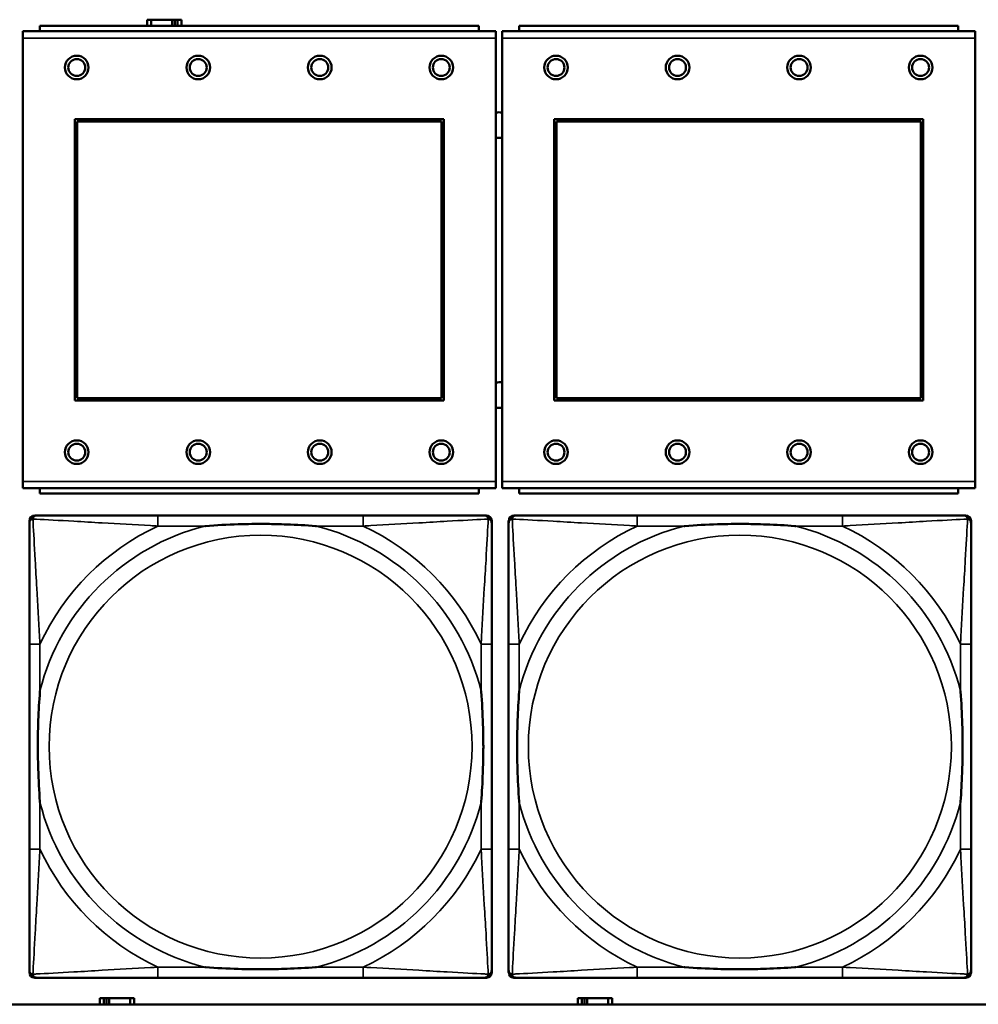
# Model space of a CAD drawing. Header units: inches. Extents: x 1.9 to 64.4, y 1.6 to 69.2.
# Tile 49 of 256: x 24.6 to 26, y 45.1 to 46.6. Entities that reach past the tile are written whole.
import ezdxf

# ---------------------------------------------------------------- set-up
doc = ezdxf.new("R2010")
doc.units = ezdxf.units.IN
doc.header["$MEASUREMENT"] = 0
doc.layers.add('Visible (ANSI)', color=7, linetype='Continuous', lineweight=50)
doc.layers.add('Visible Narrow (ANSI)', color=7, linetype='Continuous', lineweight=35)

msp = doc.modelspace()

# ---------------------------------------------------------------- linework, layer by layer
at = {"layer": 'Visible (ANSI)'}
for p, q in [((24.7574, 46.5706), (24.7516, 46.5706)), ((24.7516, 46.5706), (24.7516, 46.5614)), ((24.7574, 46.5706), (24.7887, 46.5706)), ((24.7574, 46.5614), (24.7574, 46.5706)), ((24.7887, 46.5614), (24.7887, 46.5706)), ((24.7887, 46.5706), (24.7928, 46.5706)), ((24.7928, 46.5706), (24.7928, 46.5614)), ((24.7928, 46.5706), (24.7967, 46.5706)), ((24.8026, 46.5706), (24.7967, 46.5706)), ((24.7967, 46.5706), (24.7967, 46.5614)), ((24.8026, 46.5614), (24.8026, 46.5706)), ((25.2429, 46.5614), (24.5929, 46.5614)), ((24.5929, 46.5534), (24.5929, 46.5614)), ((25.2429, 46.5614), (25.2429, 46.5534)), ((25.9529, 46.5614), (25.3029, 46.5614)), ((25.3029, 46.5534), (25.3029, 46.5614)), ((25.9529, 46.5614), (25.9529, 46.5534)), ((25.2684, 46.5534), (24.5674, 46.5534)), ((24.5674, 46.5434), (24.5674, 46.5534)), ((24.5674, 46.5434), (24.5674, 45.8864)), ((25.2684, 46.5534), (25.2684, 46.5434)), ((25.2684, 45.8864), (25.2684, 46.5434)), ((25.9784, 46.5534), (25.2774, 46.5534)), ((25.2774, 46.5434), (25.2774, 46.5534)), ((25.2774, 46.5434), (25.2774, 45.8864)), ((25.9784, 46.5534), (25.9784, 46.5434)), ((25.9784, 45.8864), (25.9784, 46.5434)), ((24.6444, 46.0064), (24.6444, 46.4234)), ((24.6444, 46.4234), (25.1914, 46.4234)), ((24.648, 46.4198), (25.1878, 46.4198)), ((24.648, 46.01), (24.648, 46.4198)), ((25.1878, 46.4198), (25.1878, 46.01)), ((25.1914, 46.4234), (25.1914, 46.0064)), ((25.3544, 46.0064), (25.3544, 46.4234)), ((25.3544, 46.4234), (25.9014, 46.4234)), ((25.358, 46.4198), (25.8978, 46.4198)), ((25.358, 46.01), (25.358, 46.4198)), ((25.8978, 46.4198), (25.8978, 46.01)), ((25.9014, 46.4234), (25.9014, 46.0064)), ((25.1914, 46.0064), (24.6444, 46.0064)), ((25.1878, 46.01), (24.648, 46.01)), ((25.9014, 46.0064), (25.3544, 46.0064)), ((25.8978, 46.01), (25.358, 46.01)), ((24.5674, 45.8764), (24.5674, 45.8864)), ((25.2684, 45.8864), (25.2684, 45.8764)), ((25.2774, 45.8764), (25.2774, 45.8864)), ((25.9784, 45.8864), (25.9784, 45.8764)), ((24.5674, 45.8764), (25.2684, 45.8764)), ((24.5929, 45.8764), (24.5929, 45.8684)), ((25.2429, 45.8684), (25.2429, 45.8764)), ((25.2774, 45.8764), (25.9784, 45.8764)), ((25.3029, 45.8764), (25.3029, 45.8684)), ((25.9529, 45.8684), (25.9529, 45.8764)), ((25.2429, 45.8684), (24.5929, 45.8684)), ((25.9529, 45.8684), (25.3029, 45.8684)), ((24.5772, 45.1589), (24.5772, 45.8281)), ((24.5851, 45.836), (24.589, 45.836)), ((25.0717, 45.836), (24.7677, 45.836)), ((25.2504, 45.836), (25.2543, 45.836)), ((25.2622, 45.8281), (25.2622, 45.8242)), ((25.2872, 45.1589), (25.2872, 45.8281)), ((25.2951, 45.836), (25.299, 45.836)), ((25.7817, 45.836), (25.4777, 45.836)), ((25.9604, 45.836), (25.9643, 45.836)), ((25.9722, 45.8281), (25.9722, 45.8242)), ((24.5772, 45.6455), (24.5772, 45.3415)), ((25.2622, 45.3415), (25.2622, 45.6455)), ((25.2872, 45.6455), (25.2872, 45.3415)), ((25.9722, 45.3415), (25.9722, 45.6455)), ((25.2622, 45.1628), (25.2622, 45.1589)), ((25.9722, 45.1628), (25.9722, 45.1589)), ((25.2543, 45.151), (24.5851, 45.151)), ((24.7677, 45.151), (25.0717, 45.151)), ((25.9643, 45.151), (25.2951, 45.151)), ((25.4777, 45.151), (25.7817, 45.151)), ((45.17, 45.1116), (22.395, 45.1116)), ((24.6874, 45.1206), (24.6816, 45.1206)), ((24.6816, 45.1206), (24.6816, 45.1116)), ((24.6874, 45.1206), (24.6914, 45.1206)), ((24.6874, 45.1116), (24.6874, 45.1206)), ((24.6914, 45.1116), (24.6914, 45.1206)), ((24.6914, 45.1206), (24.6955, 45.1206)), ((24.6955, 45.1206), (24.6955, 45.1116)), ((24.6955, 45.1206), (24.7267, 45.1206)), ((24.7267, 45.1206), (24.7267, 45.1116)), ((24.7326, 45.1206), (24.7267, 45.1206)), ((24.7326, 45.1116), (24.7326, 45.1206)), ((25.3954, 45.1206), (25.3896, 45.1206)), ((25.3896, 45.1206), (25.3896, 45.1116)), ((25.3954, 45.1206), (25.3994, 45.1206)), ((25.3954, 45.1116), (25.3954, 45.1206)), ((25.3994, 45.1116), (25.3994, 45.1206)), ((25.3994, 45.1206), (25.4035, 45.1206)), ((25.4035, 45.1206), (25.4035, 45.1116)), ((25.4035, 45.1206), (25.4347, 45.1206)), ((25.4347, 45.1206), (25.4347, 45.1116)), ((25.4406, 45.1206), (25.4347, 45.1206)), ((25.4406, 45.1116), (25.4406, 45.1206))]:
    msp.add_line(p, q, dxfattribs=at)
for centre, radius in [((24.6474, 46.4998), 0.0175), ((24.6474, 46.4998), 0.0125), ((24.8274, 46.4998), 0.0175), ((24.8274, 46.4998), 0.0125), ((25.0074, 46.4998), 0.0175), ((25.0074, 46.4998), 0.0125), ((25.1874, 46.4998), 0.0175), ((25.1874, 46.4998), 0.0125), ((25.3574, 46.4998), 0.0175), ((25.3574, 46.4998), 0.0125), ((25.5374, 46.4998), 0.0175), ((25.5374, 46.4998), 0.0125), ((25.7174, 46.4998), 0.0175), ((25.7174, 46.4998), 0.0125), ((25.8974, 46.4998), 0.0175), ((25.8974, 46.4998), 0.0125), ((24.6474, 45.9298), 0.0175), ((24.8274, 45.9298), 0.0175), ((25.0074, 45.9298), 0.0175), ((25.1874, 45.9298), 0.0175), ((25.3574, 45.9298), 0.0175), ((25.5374, 45.9298), 0.0175), ((25.7174, 45.9298), 0.0175), ((25.8974, 45.9298), 0.0175), ((24.6474, 45.9298), 0.0125), ((24.8274, 45.9298), 0.0125), ((25.0074, 45.9298), 0.0125), ((25.1874, 45.9298), 0.0125), ((25.3574, 45.9298), 0.0125), ((25.5374, 45.9298), 0.0125), ((25.7174, 45.9298), 0.0125), ((25.8974, 45.9298), 0.0125)]:
    msp.add_circle(centre, radius, dxfattribs=at)
for centre, radius, start, end in [((25.2731, 46.4144), 0.019, 76.8578, 104.2596), ((25.2731, 46.4144), 0.019, 255.7404, 283.1422), ((25.2731, 46.0144), 0.019, 76.8578, 104.2596), ((25.2731, 46.0144), 0.019, 255.7404, 283.1422), ((24.5851, 45.8281), 0.00787, 90, 180), ((24.589, 45.8242), 0.0118, 90, 180), ((25.2504, 45.8242), 0.0118, 0, 90), ((25.2543, 45.8281), 0.00787, 0, 90), ((25.2951, 45.8281), 0.00787, 90, 180), ((25.299, 45.8242), 0.0118, 90, 180), ((25.9604, 45.8242), 0.0118, 0, 90), ((25.9643, 45.8281), 0.00787, 0, 90), ((24.589, 45.1628), 0.0118, 180, 270), ((24.5851, 45.1589), 0.00787, 180, 270), ((25.2504, 45.1628), 0.0118, 270, 360), ((25.2543, 45.1589), 0.00787, 270, 0), ((25.299, 45.1628), 0.0118, 180, 270), ((25.2951, 45.1589), 0.00787, 180, 270), ((25.9604, 45.1628), 0.0118, 270, 360), ((25.9643, 45.1589), 0.00787, 270, 0)]:
    msp.add_arc(centre, radius, start, end, dxfattribs=at)
for points, knots in [([(24.7677, 45.836), (24.7642, 45.836), (24.7606, 45.836), (24.757, 45.836), (24.7238, 45.836), (24.6901, 45.836), (24.6592, 45.836), (24.6323, 45.836), (24.6067, 45.836), (24.5933, 45.836), (24.5917, 45.836), (24.5902, 45.836), (24.589, 45.836)], [0, 0, 0, 0, 0.0272471, 0.0272471, 0.0272471, 0.2790553, 0.2790553, 0.2790553, 0.4988354, 0.4988354, 0.4988354, 0.5252205, 0.5252205, 0.5252205, 0.5252205]), ([(25.2504, 45.836), (25.2355, 45.836), (25.1939, 45.836), (25.1533, 45.836), (25.1267, 45.836), (25.0989, 45.836), (25.0717, 45.836)], [-0.5252205, -0.5252205, -0.5252205, -0.5252205, -0.20743, -0.20743, -0.20743, 0, 0, 0, 0]), ([(25.4777, 45.836), (25.4742, 45.836), (25.4706, 45.836), (25.467, 45.836), (25.4338, 45.836), (25.4001, 45.836), (25.3692, 45.836), (25.3423, 45.836), (25.3167, 45.836), (25.3033, 45.836), (25.3017, 45.836), (25.3002, 45.836), (25.299, 45.836)], [0, 0, 0, 0, 0.0272471, 0.0272471, 0.0272471, 0.2790553, 0.2790553, 0.2790553, 0.4988354, 0.4988354, 0.4988354, 0.5252205, 0.5252205, 0.5252205, 0.5252205]), ([(25.9604, 45.836), (25.9455, 45.836), (25.9039, 45.836), (25.8633, 45.836), (25.8367, 45.836), (25.8089, 45.836), (25.7817, 45.836)], [-0.5252205, -0.5252205, -0.5252205, -0.5252205, -0.20743, -0.20743, -0.20743, 0, 0, 0, 0]), ([(24.5772, 45.8242), (24.5772, 45.8093), (24.5772, 45.7677), (24.5772, 45.7271), (24.5772, 45.7005), (24.5772, 45.6727), (24.5772, 45.6455)], [-0.5252205, -0.5252205, -0.5252205, -0.5252205, -0.20743, -0.20743, -0.20743, 0, 0, 0, 0]), ([(24.837, 45.8203), (24.8374, 45.8203), (24.8378, 45.8203), (24.8543, 45.8216), (24.8704, 45.8224), (24.8934, 45.8231), (24.9001, 45.8233), (24.9092, 45.8234), (24.9117, 45.8234), (24.9158, 45.8234), (24.9174, 45.8234), (24.9205, 45.8234), (24.922, 45.8234), (24.9256, 45.8234), (24.9277, 45.8234), (24.9338, 45.8234), (24.938, 45.8233), (24.9477, 45.8231), (24.9533, 45.8229), (24.9731, 45.8222), (24.9871, 45.8214), (25.0016, 45.8203), (25.002, 45.8203), (25.0025, 45.8203)], [-0.416114, -0.416114, -0.416114, -0.416114, -0.4127691, -0.4127691, -0.2896446, -0.2896446, -0.2388934, -0.2388934, -0.2201881, -0.2201881, -0.2080204, -0.2080204, -0.196499, -0.196499, -0.1809939, -0.1809939, -0.149741, -0.149741, -0.1073162, -0.1073162, 0, 0, 0.0033356, 0.0033356, 0.0033356, 0.0033356]), ([(25.2622, 45.6455), (25.2622, 45.649), (25.2622, 45.6526), (25.2622, 45.6562), (25.2622, 45.6894), (25.2622, 45.7231), (25.2622, 45.754), (25.2622, 45.7809), (25.2622, 45.8065), (25.2622, 45.8199), (25.2622, 45.8215), (25.2622, 45.823), (25.2622, 45.8242)], [0, 0, 0, 0, 0.0272471, 0.0272471, 0.0272471, 0.2790553, 0.2790553, 0.2790553, 0.4988354, 0.4988354, 0.4988354, 0.5252205, 0.5252205, 0.5252205, 0.5252205]), ([(25.2872, 45.8242), (25.2872, 45.8093), (25.2872, 45.7677), (25.2872, 45.7271), (25.2872, 45.7005), (25.2872, 45.6727), (25.2872, 45.6455)], [-0.5252205, -0.5252205, -0.5252205, -0.5252205, -0.20743, -0.20743, -0.20743, 0, 0, 0, 0]), ([(25.547, 45.8203), (25.5474, 45.8203), (25.5478, 45.8203), (25.5643, 45.8216), (25.5804, 45.8224), (25.6034, 45.8231), (25.6101, 45.8233), (25.6192, 45.8234), (25.6217, 45.8234), (25.6258, 45.8234), (25.6274, 45.8234), (25.6305, 45.8234), (25.632, 45.8234), (25.6356, 45.8234), (25.6377, 45.8234), (25.6438, 45.8234), (25.648, 45.8233), (25.6577, 45.8231), (25.6633, 45.8229), (25.6831, 45.8222), (25.6971, 45.8214), (25.7116, 45.8203), (25.712, 45.8203), (25.7125, 45.8203)], [-0.416114, -0.416114, -0.416114, -0.416114, -0.4127691, -0.4127691, -0.2896446, -0.2896446, -0.2388934, -0.2388934, -0.2201881, -0.2201881, -0.2080204, -0.2080204, -0.196499, -0.196499, -0.1809939, -0.1809939, -0.149741, -0.149741, -0.1073162, -0.1073162, 0, 0, 0.0033356, 0.0033356, 0.0033356, 0.0033356]), ([(25.9722, 45.6455), (25.9722, 45.649), (25.9722, 45.6526), (25.9722, 45.6562), (25.9722, 45.6894), (25.9722, 45.7231), (25.9722, 45.754), (25.9722, 45.7809), (25.9722, 45.8065), (25.9722, 45.8199), (25.9722, 45.8215), (25.9722, 45.823), (25.9722, 45.8242)], [0, 0, 0, 0, 0.0272471, 0.0272471, 0.0272471, 0.2790553, 0.2790553, 0.2790553, 0.4988354, 0.4988354, 0.4988354, 0.5252205, 0.5252205, 0.5252205, 0.5252205]), ([(24.5929, 45.4108), (24.5929, 45.4112), (24.5929, 45.4116), (24.5916, 45.4281), (24.5908, 45.4442), (24.5901, 45.4671), (24.5899, 45.4738), (24.5898, 45.483), (24.5898, 45.4855), (24.5898, 45.4896), (24.5898, 45.4912), (24.5898, 45.4943), (24.5898, 45.4958), (24.5898, 45.4994), (24.5898, 45.5015), (24.5898, 45.5076), (24.5899, 45.5118), (24.5901, 45.5215), (24.5903, 45.5271), (24.591, 45.5469), (24.5918, 45.5609), (24.5929, 45.5754), (24.5929, 45.5758), (24.5929, 45.5762)], [-0.416114, -0.416114, -0.416114, -0.416114, -0.4127691, -0.4127691, -0.2896446, -0.2896446, -0.2388934, -0.2388934, -0.2201881, -0.2201881, -0.2080204, -0.2080204, -0.196499, -0.196499, -0.1809939, -0.1809939, -0.149741, -0.149741, -0.1073162, -0.1073162, 0, 0, 0.0033356, 0.0033356, 0.0033356, 0.0033356]), ([(25.2465, 45.5762), (25.2465, 45.5758), (25.2465, 45.5754), (25.2478, 45.5589), (25.2486, 45.5428), (25.2494, 45.5199), (25.2495, 45.5132), (25.2496, 45.504), (25.2496, 45.5015), (25.2496, 45.4974), (25.2497, 45.4958), (25.2497, 45.4927), (25.2497, 45.4912), (25.2496, 45.4876), (25.2496, 45.4856), (25.2496, 45.4794), (25.2495, 45.4752), (25.2493, 45.4655), (25.2491, 45.4599), (25.2484, 45.4402), (25.2476, 45.4261), (25.2465, 45.4116), (25.2465, 45.4112), (25.2465, 45.4108)], [-0.416114, -0.416114, -0.416114, -0.416114, -0.4127691, -0.4127691, -0.2896446, -0.2896446, -0.2388934, -0.2388934, -0.2201881, -0.2201881, -0.2080204, -0.2080204, -0.196499, -0.196499, -0.1809939, -0.1809939, -0.149741, -0.149741, -0.1073162, -0.1073162, 0, 0, 0.0033356, 0.0033356, 0.0033356, 0.0033356]), ([(25.3029, 45.4108), (25.3029, 45.4112), (25.3029, 45.4116), (25.3016, 45.4281), (25.3008, 45.4442), (25.3001, 45.4671), (25.2999, 45.4738), (25.2998, 45.483), (25.2998, 45.4855), (25.2998, 45.4896), (25.2998, 45.4912), (25.2998, 45.4943), (25.2998, 45.4958), (25.2998, 45.4994), (25.2998, 45.5015), (25.2998, 45.5076), (25.2999, 45.5118), (25.3001, 45.5215), (25.3003, 45.5271), (25.301, 45.5469), (25.3018, 45.5609), (25.3029, 45.5754), (25.3029, 45.5758), (25.3029, 45.5762)], [-0.416114, -0.416114, -0.416114, -0.416114, -0.4127691, -0.4127691, -0.2896446, -0.2896446, -0.2388934, -0.2388934, -0.2201881, -0.2201881, -0.2080204, -0.2080204, -0.196499, -0.196499, -0.1809939, -0.1809939, -0.149741, -0.149741, -0.1073162, -0.1073162, 0, 0, 0.0033356, 0.0033356, 0.0033356, 0.0033356]), ([(25.9565, 45.5762), (25.9565, 45.5758), (25.9565, 45.5754), (25.9578, 45.5589), (25.9586, 45.5428), (25.9594, 45.5199), (25.9595, 45.5132), (25.9596, 45.504), (25.9596, 45.5015), (25.9596, 45.4974), (25.9597, 45.4958), (25.9597, 45.4927), (25.9597, 45.4912), (25.9596, 45.4876), (25.9596, 45.4856), (25.9596, 45.4794), (25.9595, 45.4752), (25.9593, 45.4655), (25.9591, 45.4599), (25.9584, 45.4402), (25.9576, 45.4261), (25.9565, 45.4116), (25.9565, 45.4112), (25.9565, 45.4108)], [-0.416114, -0.416114, -0.416114, -0.416114, -0.4127691, -0.4127691, -0.2896446, -0.2896446, -0.2388934, -0.2388934, -0.2201881, -0.2201881, -0.2080204, -0.2080204, -0.196499, -0.196499, -0.1809939, -0.1809939, -0.149741, -0.149741, -0.1073162, -0.1073162, 0, 0, 0.0033356, 0.0033356, 0.0033356, 0.0033356]), ([(24.5772, 45.3415), (24.5772, 45.3143), (24.5772, 45.2865), (24.5772, 45.2599), (24.5772, 45.2193), (24.5772, 45.1777), (24.5772, 45.1628)], [3.9382945, 3.9382945, 3.9382945, 3.9382945, 4.1457245, 4.1457245, 4.1457245, 4.463515, 4.463515, 4.463515, 4.463515]), ([(25.2622, 45.1628), (25.2622, 45.1777), (25.2622, 45.2193), (25.2622, 45.2599), (25.2622, 45.2865), (25.2622, 45.3143), (25.2622, 45.3415)], [-0.5252205, -0.5252205, -0.5252205, -0.5252205, -0.20743, -0.20743, -0.20743, 0, 0, 0, 0]), ([(25.2872, 45.3415), (25.2872, 45.3143), (25.2872, 45.2865), (25.2872, 45.2599), (25.2872, 45.2193), (25.2872, 45.1777), (25.2872, 45.1628)], [3.9382945, 3.9382945, 3.9382945, 3.9382945, 4.1457245, 4.1457245, 4.1457245, 4.463515, 4.463515, 4.463515, 4.463515]), ([(25.9722, 45.1628), (25.9722, 45.1777), (25.9722, 45.2193), (25.9722, 45.2599), (25.9722, 45.2865), (25.9722, 45.3143), (25.9722, 45.3415)], [-0.5252205, -0.5252205, -0.5252205, -0.5252205, -0.20743, -0.20743, -0.20743, 0, 0, 0, 0]), ([(25.0025, 45.1667), (25.002, 45.1667), (25.0016, 45.1667), (24.9871, 45.1656), (24.9731, 45.1648), (24.9533, 45.1641), (24.9477, 45.1639), (24.938, 45.1637), (24.9338, 45.1636), (24.9277, 45.1636), (24.9256, 45.1636), (24.922, 45.1636), (24.9205, 45.1636), (24.9174, 45.1636), (24.9158, 45.1636), (24.9117, 45.1636), (24.9092, 45.1636), (24.9001, 45.1637), (24.8934, 45.1639), (24.8704, 45.1646), (24.8543, 45.1654), (24.8378, 45.1667), (24.8374, 45.1667), (24.837, 45.1667)], [-0.4149464, -0.4149464, -0.4149464, -0.4149464, -0.41162, -0.41162, -0.3046026, -0.3046026, -0.2622958, -0.2622958, -0.23113, -0.23113, -0.215668, -0.215668, -0.2041787, -0.2041787, -0.1920448, -0.1920448, -0.1733916, -0.1733916, -0.1227817, -0.1227817, 0, 0, 0.0033356, 0.0033356, 0.0033356, 0.0033356]), ([(25.7125, 45.1667), (25.712, 45.1667), (25.7116, 45.1667), (25.6971, 45.1656), (25.6831, 45.1648), (25.6633, 45.1641), (25.6577, 45.1639), (25.648, 45.1637), (25.6438, 45.1636), (25.6377, 45.1636), (25.6356, 45.1636), (25.632, 45.1636), (25.6305, 45.1636), (25.6274, 45.1636), (25.6258, 45.1636), (25.6217, 45.1636), (25.6192, 45.1636), (25.6101, 45.1637), (25.6034, 45.1639), (25.5804, 45.1646), (25.5643, 45.1654), (25.5478, 45.1667), (25.5474, 45.1667), (25.547, 45.1667)], [-0.4149464, -0.4149464, -0.4149464, -0.4149464, -0.41162, -0.41162, -0.3046026, -0.3046026, -0.2622958, -0.2622958, -0.23113, -0.23113, -0.215668, -0.215668, -0.2041787, -0.2041787, -0.1920448, -0.1920448, -0.1733916, -0.1733916, -0.1227817, -0.1227817, 0, 0, 0.0033356, 0.0033356, 0.0033356, 0.0033356]), ([(24.589, 45.151), (24.6039, 45.151), (24.6455, 45.151), (24.6861, 45.151), (24.7127, 45.151), (24.7405, 45.151), (24.7677, 45.151)], [-0.5252205, -0.5252205, -0.5252205, -0.5252205, -0.20743, -0.20743, -0.20743, 0, 0, 0, 0]), ([(25.0717, 45.151), (25.0989, 45.151), (25.1267, 45.151), (25.1533, 45.151), (25.1939, 45.151), (25.2355, 45.151), (25.2504, 45.151)], [3.9382945, 3.9382945, 3.9382945, 3.9382945, 4.1457245, 4.1457245, 4.1457245, 4.463515, 4.463515, 4.463515, 4.463515]), ([(25.299, 45.151), (25.3139, 45.151), (25.3555, 45.151), (25.3961, 45.151), (25.4227, 45.151), (25.4505, 45.151), (25.4777, 45.151)], [-0.5252205, -0.5252205, -0.5252205, -0.5252205, -0.20743, -0.20743, -0.20743, 0, 0, 0, 0]), ([(25.7817, 45.151), (25.8089, 45.151), (25.8367, 45.151), (25.8633, 45.151), (25.9039, 45.151), (25.9455, 45.151), (25.9604, 45.151)], [3.9382945, 3.9382945, 3.9382945, 3.9382945, 4.1457245, 4.1457245, 4.1457245, 4.463515, 4.463515, 4.463515, 4.463515])]:
    msp.add_open_spline(points, degree=3, knots=knots, dxfattribs=at)
at = {"layer": 'Visible Narrow (ANSI)'}
for p, q in [((24.5674, 46.5434), (25.2684, 46.5434)), ((25.2774, 46.5434), (25.9784, 46.5434)), ((25.2684, 45.8864), (24.5674, 45.8864)), ((25.9784, 45.8864), (25.2774, 45.8864)), ((24.7677, 45.836), (24.7677, 45.8203)), ((25.0717, 45.836), (25.0717, 45.8203)), ((25.4777, 45.836), (25.4777, 45.8203)), ((25.7817, 45.836), (25.7817, 45.8203)), ((24.7677, 45.8203), (24.837, 45.8203)), ((25.0025, 45.8203), (25.0717, 45.8203)), ((25.4777, 45.8203), (25.547, 45.8203)), ((25.7125, 45.8203), (25.7817, 45.8203)), ((24.5929, 45.6455), (24.5772, 45.6455)), ((24.5929, 45.5762), (24.5929, 45.6455)), ((25.2622, 45.6455), (25.2465, 45.6455)), ((25.2465, 45.6455), (25.2465, 45.5762)), ((25.3029, 45.6455), (25.2872, 45.6455)), ((25.3029, 45.5762), (25.3029, 45.6455)), ((25.9722, 45.6455), (25.9565, 45.6455)), ((25.9565, 45.6455), (25.9565, 45.5762)), ((24.5929, 45.3415), (24.5929, 45.4108)), ((25.2465, 45.4108), (25.2465, 45.3415)), ((25.3029, 45.3415), (25.3029, 45.4108)), ((25.9565, 45.4108), (25.9565, 45.3415)), ((24.5929, 45.3415), (24.5772, 45.3415)), ((25.2622, 45.3415), (25.2465, 45.3415)), ((25.3029, 45.3415), (25.2872, 45.3415)), ((25.9722, 45.3415), (25.9565, 45.3415)), ((24.7677, 45.1667), (24.7677, 45.151)), ((24.837, 45.1667), (24.7677, 45.1667)), ((25.0717, 45.1667), (25.0025, 45.1667)), ((25.0717, 45.1667), (25.0717, 45.151)), ((25.4777, 45.1667), (25.4777, 45.151)), ((25.547, 45.1667), (25.4777, 45.1667)), ((25.7817, 45.1667), (25.7125, 45.1667)), ((25.7817, 45.1667), (25.7817, 45.151))]:
    msp.add_line(p, q, dxfattribs=at)
for centre in [(24.9197, 45.4935), (25.6297, 45.4935)]:
    msp.add_circle(centre, 0.3133, dxfattribs=at)
for centre, radius, start, end in [((24.9197, 45.4935), 0.3371, 104.2103, 165.7897), ((24.9197, 45.4935), 0.3604, 114.9407, 155.0593), ((24.9197, 45.4935), 0.3371, 14.2103, 75.7897), ((24.9197, 45.4935), 0.3604, 24.9407, 65.0593), ((25.6297, 45.4935), 0.3371, 104.2103, 165.7897), ((25.6297, 45.4935), 0.3604, 114.9407, 155.0593), ((25.6297, 45.4935), 0.3371, 14.2103, 75.7897), ((25.6297, 45.4935), 0.3604, 24.9407, 65.0593), ((24.9197, 45.4935), 0.3371, 194.2103, 255.7897), ((24.9197, 45.4935), 0.3371, 284.2103, 345.7897), ((25.6297, 45.4935), 0.3371, 194.2103, 255.7897), ((25.6297, 45.4935), 0.3371, 284.2103, 345.7897), ((24.9197, 45.4935), 0.3604, 204.9407, 245.0593), ((24.9197, 45.4935), 0.3604, 294.9407, 335.0593), ((25.6297, 45.4935), 0.3604, 204.9407, 245.0593), ((25.6297, 45.4935), 0.3604, 294.9407, 335.0593)]:
    msp.add_arc(centre, radius, start, end, dxfattribs=at)
for points, knots in [([(24.5772, 45.8242), (24.5772, 45.8248), (24.5773, 45.8254), (24.5775, 45.8264), (24.5777, 45.8268), (24.578, 45.8275), (24.5781, 45.8277), (24.5784, 45.8281), (24.5785, 45.8282), (24.5788, 45.8286), (24.5791, 45.8289), (24.5798, 45.8295), (24.5803, 45.8298), (24.5814, 45.8303), (24.5819, 45.8306), (24.5825, 45.8307)], [-0.02627331, -0.02627331, -0.02627331, -0.02627331, -0.02158775, -0.02158775, -0.01736415, -0.01736415, -0.0147244, -0.0147244, -0.01307456, -0.01307456, -0.00977487, -0.00977487, -0.00449537, -0.00449537, 0.00012419, 0.00012419, 0.00012419, 0.00012419]), ([(24.5825, 45.8307), (24.5827, 45.8313), (24.5829, 45.8319), (24.5834, 45.8329), (24.5837, 45.8334), (24.5843, 45.8341), (24.5846, 45.8344), (24.585, 45.8347), (24.5851, 45.8348), (24.5855, 45.8351), (24.5858, 45.8352), (24.5864, 45.8355), (24.5868, 45.8357), (24.5878, 45.8359), (24.5884, 45.836), (24.589, 45.836)], [-0.00012419, -0.00012419, -0.00012419, -0.00012419, 0.00449537, 0.00449537, 0.00977487, 0.00977487, 0.01307456, 0.01307456, 0.0147244, 0.0147244, 0.01736415, 0.01736415, 0.02158775, 0.02158775, 0.02627331, 0.02627331, 0.02627331, 0.02627331]), ([(24.5929, 45.6455), (24.5927, 45.6492), (24.5925, 45.653), (24.591, 45.6803), (24.5896, 45.7045), (24.5874, 45.7424), (24.5866, 45.7564), (24.5846, 45.7916), (24.5835, 45.8118), (24.5827, 45.8272), (24.5826, 45.829), (24.5825, 45.8307)], [0, 0, 0, 0, 0.0278591, 0.0278591, 0.201273, 0.201273, 0.3066357, 0.3066357, 0.475216, 0.475216, 0.5007189, 0.5007189, 0.5007189, 0.5007189]), ([(24.5825, 45.8307), (24.5842, 45.8306), (24.586, 45.8305), (24.6014, 45.8297), (24.6216, 45.8287), (24.6568, 45.8267), (24.6708, 45.8258), (24.7087, 45.8236), (24.7329, 45.8222), (24.7602, 45.8207), (24.764, 45.8205), (24.7677, 45.8203)], [-0.5007189, -0.5007189, -0.5007189, -0.5007189, -0.475216, -0.475216, -0.3066357, -0.3066357, -0.201273, -0.201273, -0.0278591, -0.0278591, 0, 0, 0, 0]), ([(25.0717, 45.8203), (25.0754, 45.8205), (25.0792, 45.8207), (25.1065, 45.8222), (25.1307, 45.8236), (25.1686, 45.8258), (25.1826, 45.8267), (25.2179, 45.8287), (25.238, 45.8297), (25.2534, 45.8305), (25.2552, 45.8306), (25.2569, 45.8307)], [0, 0, 0, 0, 0.0278591, 0.0278591, 0.201273, 0.201273, 0.3066357, 0.3066357, 0.475216, 0.475216, 0.5007189, 0.5007189, 0.5007189, 0.5007189]), ([(25.2569, 45.8307), (25.2569, 45.829), (25.2568, 45.8272), (25.2559, 45.8118), (25.2549, 45.7916), (25.2529, 45.7564), (25.252, 45.7424), (25.2498, 45.7045), (25.2484, 45.6803), (25.2469, 45.653), (25.2467, 45.6492), (25.2465, 45.6455)], [-0.5007189, -0.5007189, -0.5007189, -0.5007189, -0.475216, -0.475216, -0.3066357, -0.3066357, -0.201273, -0.201273, -0.0278591, -0.0278591, 0, 0, 0, 0]), ([(25.2504, 45.836), (25.251, 45.836), (25.2516, 45.8359), (25.2526, 45.8357), (25.253, 45.8355), (25.2537, 45.8352), (25.2539, 45.8351), (25.2543, 45.8348), (25.2544, 45.8347), (25.2548, 45.8344), (25.2551, 45.8341), (25.2557, 45.8334), (25.256, 45.8329), (25.2565, 45.8319), (25.2568, 45.8313), (25.2569, 45.8307)], [-0.02627331, -0.02627331, -0.02627331, -0.02627331, -0.02158775, -0.02158775, -0.01736415, -0.01736415, -0.0147244, -0.0147244, -0.01307456, -0.01307456, -0.00977487, -0.00977487, -0.00449537, -0.00449537, 0.00012419, 0.00012419, 0.00012419, 0.00012419]), ([(25.2569, 45.8307), (25.2575, 45.8306), (25.2581, 45.8303), (25.2591, 45.8298), (25.2596, 45.8295), (25.2603, 45.8289), (25.2606, 45.8286), (25.2609, 45.8282), (25.261, 45.8281), (25.2613, 45.8277), (25.2614, 45.8275), (25.2617, 45.8268), (25.2619, 45.8264), (25.2622, 45.8254), (25.2622, 45.8248), (25.2622, 45.8242)], [-0.00012419, -0.00012419, -0.00012419, -0.00012419, 0.00449537, 0.00449537, 0.00977487, 0.00977487, 0.01307456, 0.01307456, 0.0147244, 0.0147244, 0.01736415, 0.01736415, 0.02158775, 0.02158775, 0.02627331, 0.02627331, 0.02627331, 0.02627331]), ([(25.2872, 45.8242), (25.2872, 45.8248), (25.2873, 45.8254), (25.2875, 45.8264), (25.2877, 45.8268), (25.288, 45.8275), (25.2881, 45.8277), (25.2884, 45.8281), (25.2885, 45.8282), (25.2888, 45.8286), (25.2891, 45.8289), (25.2898, 45.8295), (25.2903, 45.8298), (25.2914, 45.8303), (25.2919, 45.8306), (25.2925, 45.8307)], [-0.02627331, -0.02627331, -0.02627331, -0.02627331, -0.02158775, -0.02158775, -0.01736415, -0.01736415, -0.0147244, -0.0147244, -0.01307456, -0.01307456, -0.00977487, -0.00977487, -0.00449537, -0.00449537, 0.00012419, 0.00012419, 0.00012419, 0.00012419]), ([(25.2925, 45.8307), (25.2927, 45.8313), (25.2929, 45.8319), (25.2934, 45.8329), (25.2937, 45.8334), (25.2943, 45.8341), (25.2946, 45.8344), (25.295, 45.8347), (25.2951, 45.8348), (25.2955, 45.8351), (25.2958, 45.8352), (25.2964, 45.8355), (25.2968, 45.8357), (25.2978, 45.8359), (25.2984, 45.836), (25.299, 45.836)], [-0.00012419, -0.00012419, -0.00012419, -0.00012419, 0.00449537, 0.00449537, 0.00977487, 0.00977487, 0.01307456, 0.01307456, 0.0147244, 0.0147244, 0.01736415, 0.01736415, 0.02158775, 0.02158775, 0.02627331, 0.02627331, 0.02627331, 0.02627331]), ([(25.3029, 45.6455), (25.3027, 45.6492), (25.3025, 45.653), (25.301, 45.6803), (25.2996, 45.7045), (25.2974, 45.7424), (25.2966, 45.7564), (25.2946, 45.7916), (25.2935, 45.8118), (25.2927, 45.8272), (25.2926, 45.829), (25.2925, 45.8307)], [0, 0, 0, 0, 0.0278591, 0.0278591, 0.201273, 0.201273, 0.3066357, 0.3066357, 0.475216, 0.475216, 0.5007189, 0.5007189, 0.5007189, 0.5007189]), ([(25.2925, 45.8307), (25.2942, 45.8306), (25.296, 45.8305), (25.3114, 45.8297), (25.3316, 45.8287), (25.3668, 45.8267), (25.3808, 45.8258), (25.4187, 45.8236), (25.4429, 45.8222), (25.4702, 45.8207), (25.474, 45.8205), (25.4777, 45.8203)], [-0.5007189, -0.5007189, -0.5007189, -0.5007189, -0.475216, -0.475216, -0.3066357, -0.3066357, -0.201273, -0.201273, -0.0278591, -0.0278591, 0, 0, 0, 0]), ([(25.7817, 45.8203), (25.7854, 45.8205), (25.7892, 45.8207), (25.8165, 45.8222), (25.8407, 45.8236), (25.8786, 45.8258), (25.8926, 45.8267), (25.9279, 45.8287), (25.948, 45.8297), (25.9634, 45.8305), (25.9652, 45.8306), (25.9669, 45.8307)], [0, 0, 0, 0, 0.0278591, 0.0278591, 0.201273, 0.201273, 0.3066357, 0.3066357, 0.475216, 0.475216, 0.5007189, 0.5007189, 0.5007189, 0.5007189]), ([(25.9669, 45.8307), (25.9669, 45.829), (25.9668, 45.8272), (25.9659, 45.8118), (25.9649, 45.7916), (25.9629, 45.7564), (25.962, 45.7424), (25.9598, 45.7045), (25.9584, 45.6803), (25.9569, 45.653), (25.9567, 45.6492), (25.9565, 45.6455)], [-0.5007189, -0.5007189, -0.5007189, -0.5007189, -0.475216, -0.475216, -0.3066357, -0.3066357, -0.201273, -0.201273, -0.0278591, -0.0278591, 0, 0, 0, 0]), ([(25.9604, 45.836), (25.961, 45.836), (25.9616, 45.8359), (25.9626, 45.8357), (25.963, 45.8355), (25.9637, 45.8352), (25.9639, 45.8351), (25.9643, 45.8348), (25.9644, 45.8347), (25.9648, 45.8344), (25.9651, 45.8341), (25.9657, 45.8334), (25.966, 45.8329), (25.9665, 45.8319), (25.9668, 45.8313), (25.9669, 45.8307)], [-0.02627331, -0.02627331, -0.02627331, -0.02627331, -0.02158775, -0.02158775, -0.01736415, -0.01736415, -0.0147244, -0.0147244, -0.01307456, -0.01307456, -0.00977487, -0.00977487, -0.00449537, -0.00449537, 0.00012419, 0.00012419, 0.00012419, 0.00012419]), ([(25.9669, 45.8307), (25.9675, 45.8306), (25.9681, 45.8303), (25.9691, 45.8298), (25.9696, 45.8295), (25.9703, 45.8289), (25.9706, 45.8286), (25.9709, 45.8282), (25.971, 45.8281), (25.9713, 45.8277), (25.9714, 45.8275), (25.9717, 45.8268), (25.9719, 45.8264), (25.9722, 45.8254), (25.9722, 45.8248), (25.9722, 45.8242)], [-0.00012419, -0.00012419, -0.00012419, -0.00012419, 0.00449537, 0.00449537, 0.00977487, 0.00977487, 0.01307456, 0.01307456, 0.0147244, 0.0147244, 0.01736415, 0.01736415, 0.02158775, 0.02158775, 0.02627331, 0.02627331, 0.02627331, 0.02627331]), ([(24.5825, 45.1563), (24.5826, 45.158), (24.5827, 45.1598), (24.5835, 45.1752), (24.5846, 45.1954), (24.5866, 45.2306), (24.5874, 45.2446), (24.5896, 45.2825), (24.591, 45.3067), (24.5925, 45.334), (24.5927, 45.3378), (24.5929, 45.3415)], [-4.4390134, -4.4390134, -4.4390134, -4.4390134, -4.4135105, -4.4135105, -4.2449302, -4.2449302, -4.1395675, -4.1395675, -3.9661536, -3.9661536, -3.9382945, -3.9382945, -3.9382945, -3.9382945]), ([(25.2465, 45.3415), (25.2467, 45.3378), (25.2469, 45.334), (25.2484, 45.3067), (25.2498, 45.2825), (25.252, 45.2446), (25.2529, 45.2306), (25.2549, 45.1954), (25.2559, 45.1752), (25.2568, 45.1598), (25.2569, 45.158), (25.2569, 45.1563)], [0, 0, 0, 0, 0.0278591, 0.0278591, 0.201273, 0.201273, 0.3066357, 0.3066357, 0.475216, 0.475216, 0.5007189, 0.5007189, 0.5007189, 0.5007189]), ([(25.2925, 45.1563), (25.2926, 45.158), (25.2927, 45.1598), (25.2935, 45.1752), (25.2946, 45.1954), (25.2966, 45.2306), (25.2974, 45.2446), (25.2996, 45.2825), (25.301, 45.3067), (25.3025, 45.334), (25.3027, 45.3378), (25.3029, 45.3415)], [-4.4390134, -4.4390134, -4.4390134, -4.4390134, -4.4135105, -4.4135105, -4.2449302, -4.2449302, -4.1395675, -4.1395675, -3.9661536, -3.9661536, -3.9382945, -3.9382945, -3.9382945, -3.9382945]), ([(25.9565, 45.3415), (25.9567, 45.3378), (25.9569, 45.334), (25.9584, 45.3067), (25.9598, 45.2825), (25.962, 45.2446), (25.9629, 45.2306), (25.9649, 45.1954), (25.9659, 45.1752), (25.9668, 45.1598), (25.9669, 45.158), (25.9669, 45.1563)], [0, 0, 0, 0, 0.0278591, 0.0278591, 0.201273, 0.201273, 0.3066357, 0.3066357, 0.475216, 0.475216, 0.5007189, 0.5007189, 0.5007189, 0.5007189]), ([(24.5825, 45.1563), (24.5819, 45.1564), (24.5814, 45.1567), (24.5803, 45.1572), (24.5798, 45.1575), (24.5791, 45.1581), (24.5788, 45.1584), (24.5785, 45.1588), (24.5784, 45.1589), (24.5781, 45.1593), (24.578, 45.1595), (24.5777, 45.1602), (24.5775, 45.1606), (24.5773, 45.1616), (24.5772, 45.1622), (24.5772, 45.1628)], [-0.00012419, -0.00012419, -0.00012419, -0.00012419, 0.00449537, 0.00449537, 0.00977487, 0.00977487, 0.01307456, 0.01307456, 0.0147244, 0.0147244, 0.01736415, 0.01736415, 0.02158775, 0.02158775, 0.02627331, 0.02627331, 0.02627331, 0.02627331]), ([(24.7677, 45.1667), (24.764, 45.1665), (24.7602, 45.1663), (24.7329, 45.1648), (24.7087, 45.1634), (24.6708, 45.1612), (24.6568, 45.1603), (24.6216, 45.1584), (24.6014, 45.1573), (24.586, 45.1565), (24.5842, 45.1564), (24.5825, 45.1563)], [0, 0, 0, 0, 0.0278591, 0.0278591, 0.201273, 0.201273, 0.3066357, 0.3066357, 0.475216, 0.475216, 0.5007189, 0.5007189, 0.5007189, 0.5007189]), ([(24.589, 45.151), (24.5884, 45.151), (24.5878, 45.1511), (24.5868, 45.1513), (24.5864, 45.1515), (24.5858, 45.1518), (24.5855, 45.1519), (24.5851, 45.1522), (24.585, 45.1523), (24.5846, 45.1526), (24.5843, 45.1529), (24.5837, 45.1536), (24.5834, 45.1541), (24.5829, 45.1551), (24.5827, 45.1557), (24.5825, 45.1563)], [-0.02627331, -0.02627331, -0.02627331, -0.02627331, -0.02158775, -0.02158775, -0.01736415, -0.01736415, -0.0147244, -0.0147244, -0.01307456, -0.01307456, -0.00977487, -0.00977487, -0.00449537, -0.00449537, 0.00012419, 0.00012419, 0.00012419, 0.00012419]), ([(25.2569, 45.1563), (25.2552, 45.1564), (25.2534, 45.1565), (25.238, 45.1573), (25.2179, 45.1584), (25.1826, 45.1603), (25.1686, 45.1612), (25.1307, 45.1634), (25.1065, 45.1648), (25.0792, 45.1663), (25.0754, 45.1665), (25.0717, 45.1667)], [-4.4390134, -4.4390134, -4.4390134, -4.4390134, -4.4135105, -4.4135105, -4.2449302, -4.2449302, -4.1395675, -4.1395675, -3.9661536, -3.9661536, -3.9382945, -3.9382945, -3.9382945, -3.9382945]), ([(25.2569, 45.1563), (25.2568, 45.1557), (25.2565, 45.1551), (25.256, 45.1541), (25.2557, 45.1536), (25.2551, 45.1529), (25.2548, 45.1526), (25.2544, 45.1523), (25.2543, 45.1522), (25.2539, 45.1519), (25.2537, 45.1518), (25.253, 45.1515), (25.2526, 45.1513), (25.2516, 45.1511), (25.251, 45.151), (25.2504, 45.151)], [-0.00012419, -0.00012419, -0.00012419, -0.00012419, 0.00449537, 0.00449537, 0.00977487, 0.00977487, 0.01307456, 0.01307456, 0.0147244, 0.0147244, 0.01736415, 0.01736415, 0.02158775, 0.02158775, 0.02627331, 0.02627331, 0.02627331, 0.02627331]), ([(25.2622, 45.1628), (25.2622, 45.1622), (25.2622, 45.1616), (25.2619, 45.1606), (25.2617, 45.1602), (25.2614, 45.1595), (25.2613, 45.1593), (25.261, 45.1589), (25.2609, 45.1588), (25.2606, 45.1584), (25.2603, 45.1581), (25.2596, 45.1575), (25.2591, 45.1572), (25.2581, 45.1567), (25.2575, 45.1564), (25.2569, 45.1563)], [-0.02627331, -0.02627331, -0.02627331, -0.02627331, -0.02158775, -0.02158775, -0.01736415, -0.01736415, -0.0147244, -0.0147244, -0.01307456, -0.01307456, -0.00977487, -0.00977487, -0.00449537, -0.00449537, 0.00012419, 0.00012419, 0.00012419, 0.00012419]), ([(25.2925, 45.1563), (25.2919, 45.1564), (25.2914, 45.1567), (25.2903, 45.1572), (25.2898, 45.1575), (25.2891, 45.1581), (25.2888, 45.1584), (25.2885, 45.1588), (25.2884, 45.1589), (25.2881, 45.1593), (25.288, 45.1595), (25.2877, 45.1602), (25.2875, 45.1606), (25.2873, 45.1616), (25.2872, 45.1622), (25.2872, 45.1628)], [-0.00012419, -0.00012419, -0.00012419, -0.00012419, 0.00449537, 0.00449537, 0.00977487, 0.00977487, 0.01307456, 0.01307456, 0.0147244, 0.0147244, 0.01736415, 0.01736415, 0.02158775, 0.02158775, 0.02627331, 0.02627331, 0.02627331, 0.02627331]), ([(25.4777, 45.1667), (25.474, 45.1665), (25.4702, 45.1663), (25.4429, 45.1648), (25.4187, 45.1634), (25.3808, 45.1612), (25.3668, 45.1603), (25.3316, 45.1584), (25.3114, 45.1573), (25.296, 45.1565), (25.2942, 45.1564), (25.2925, 45.1563)], [0, 0, 0, 0, 0.0278591, 0.0278591, 0.201273, 0.201273, 0.3066357, 0.3066357, 0.475216, 0.475216, 0.5007189, 0.5007189, 0.5007189, 0.5007189]), ([(25.299, 45.151), (25.2984, 45.151), (25.2978, 45.1511), (25.2968, 45.1513), (25.2964, 45.1515), (25.2958, 45.1518), (25.2955, 45.1519), (25.2951, 45.1522), (25.295, 45.1523), (25.2946, 45.1526), (25.2943, 45.1529), (25.2937, 45.1536), (25.2934, 45.1541), (25.2929, 45.1551), (25.2927, 45.1557), (25.2925, 45.1563)], [-0.02627331, -0.02627331, -0.02627331, -0.02627331, -0.02158775, -0.02158775, -0.01736415, -0.01736415, -0.0147244, -0.0147244, -0.01307456, -0.01307456, -0.00977487, -0.00977487, -0.00449537, -0.00449537, 0.00012419, 0.00012419, 0.00012419, 0.00012419]), ([(25.9669, 45.1563), (25.9652, 45.1564), (25.9634, 45.1565), (25.948, 45.1573), (25.9279, 45.1584), (25.8926, 45.1603), (25.8786, 45.1612), (25.8407, 45.1634), (25.8165, 45.1648), (25.7892, 45.1663), (25.7854, 45.1665), (25.7817, 45.1667)], [-4.4390134, -4.4390134, -4.4390134, -4.4390134, -4.4135105, -4.4135105, -4.2449302, -4.2449302, -4.1395675, -4.1395675, -3.9661536, -3.9661536, -3.9382945, -3.9382945, -3.9382945, -3.9382945]), ([(25.9669, 45.1563), (25.9668, 45.1557), (25.9665, 45.1551), (25.966, 45.1541), (25.9657, 45.1536), (25.9651, 45.1529), (25.9648, 45.1526), (25.9644, 45.1523), (25.9643, 45.1522), (25.9639, 45.1519), (25.9637, 45.1518), (25.963, 45.1515), (25.9626, 45.1513), (25.9616, 45.1511), (25.961, 45.151), (25.9604, 45.151)], [-0.00012419, -0.00012419, -0.00012419, -0.00012419, 0.00449537, 0.00449537, 0.00977487, 0.00977487, 0.01307456, 0.01307456, 0.0147244, 0.0147244, 0.01736415, 0.01736415, 0.02158775, 0.02158775, 0.02627331, 0.02627331, 0.02627331, 0.02627331]), ([(25.9722, 45.1628), (25.9722, 45.1622), (25.9722, 45.1616), (25.9719, 45.1606), (25.9717, 45.1602), (25.9714, 45.1595), (25.9713, 45.1593), (25.971, 45.1589), (25.9709, 45.1588), (25.9706, 45.1584), (25.9703, 45.1581), (25.9696, 45.1575), (25.9691, 45.1572), (25.9681, 45.1567), (25.9675, 45.1564), (25.9669, 45.1563)], [-0.02627331, -0.02627331, -0.02627331, -0.02627331, -0.02158775, -0.02158775, -0.01736415, -0.01736415, -0.0147244, -0.0147244, -0.01307456, -0.01307456, -0.00977487, -0.00977487, -0.00449537, -0.00449537, 0.00012419, 0.00012419, 0.00012419, 0.00012419])]:
    msp.add_open_spline(points, degree=3, knots=knots, dxfattribs=at)

doc.saveas('drawing.dxf')
